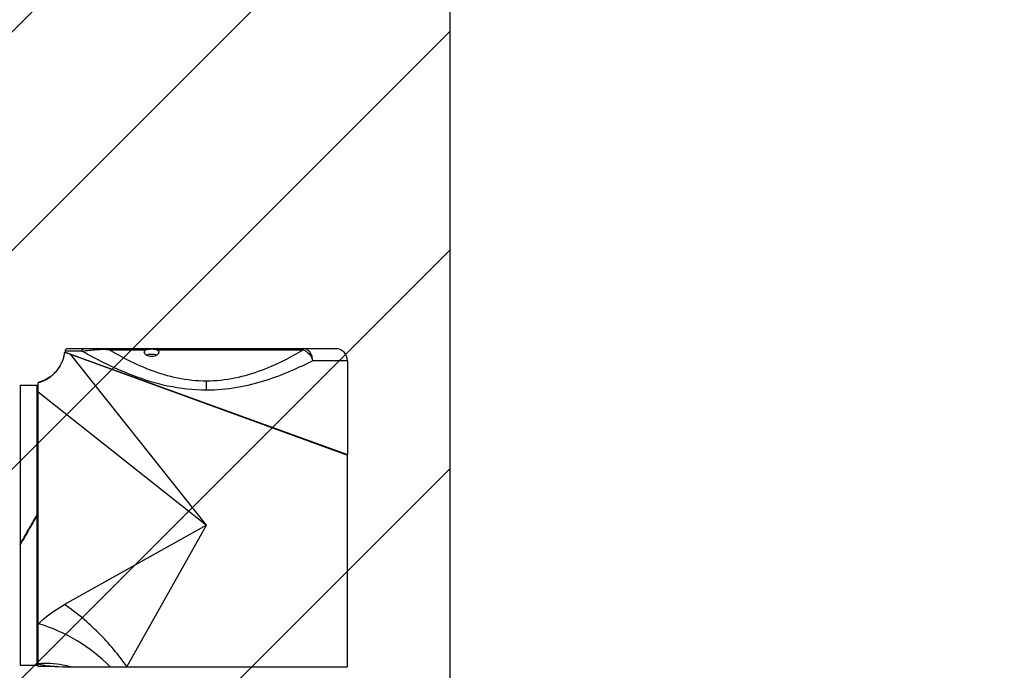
# Model space of a CAD drawing. Header units: millimetres. Extents: x 28 to 5852, y 59 to 4130.
# Tile 10 of 29: x 1621 to 2025, y 1380 to 1648. Entities that reach past the tile are written whole.
import ezdxf

# ---------------------------------------------------------------- set-up
doc = ezdxf.new("R2010")
doc.units = ezdxf.units.MM
for name, color, linetype in [('COVER_M_PBL170', 7, 'Continuous'), ('HOLDER_M_PBL157', 7, 'Continuous'), ('MODULE_M_ABL156', 7, 'Continuous'), ('new_view_15_VBL148', 7, 'Continuous'), ('RING_M_PBL161', 7, 'Continuous')]:
    doc.layers.add(name, color=color, linetype=linetype)

# ---------------------------------------------------------------- blocks, each defined once
blk = doc.blocks.new('HOLDER_M_PBL157', base_point=(683.26, 954.42))
at = {"layer": 'HOLDER_M_PBL157', "color": 7}
for p, q in [((630.63, 1019.04), (746.76, 976.79)), ((619.76, 889.99), (619.76, 1006.54)), ((746.76, 889.79), (746.76, 976.79)), ((626.5, 889.99), (619.76, 889.99)), ((630.79, 889.79), (746.76, 889.79))]:
    blk.add_line(p, q, dxfattribs=at)
at = {"layer": 'HOLDER_M_PBL157', "color": 2}
for p, q in [((688.76, 947.99), (632.99, 1018.18)), ((619.76, 1002.82), (688.76, 947.99)), ((688.76, 947.99), (630.56, 915.38)), ((656.15, 889.79), (688.76, 947.99))]:
    blk.add_line(p, q, dxfattribs=at)
at = {"layer": 'HOLDER_M_PBL157', "color": 7}
for points in [[(630.63, 1019.04), (630.55, 1018.52), (629.83, 1015.79), (628.61, 1013.25), (626.93, 1010.98), (624.85, 1009.06), (622.46, 1007.57), (619.76, 1006.54)], [(626.5, 889.99), (627.94, 889.97), (629.75, 889.88), (630.79, 889.79)]]:
    blk.add_lwpolyline(points, dxfattribs=at)
at = {"layer": 'HOLDER_M_PBL157', "color": 2}
for centre, radius, start, end in [((615.74, 1021), 15.02, 345.4846, 352.5081), ((615.76, 1021), 15, 334.8519, 340.5335), ((615.76, 1020.99), 15, 340.5411, 345.4889), ((615.74, 1021.01), 15.02, 312.1857, 318.7315), ((615.76, 1020.99), 14.99, 318.74, 323.7226), ((615.74, 1021.01), 15.03, 323.7221, 329.6549), ((615.76, 1020.99), 15, 329.6609, 334.8517), ((615.74, 1021.04), 15.04, 285.6821, 296.6662), ((615.77, 1020.97), 14.97, 296.6779, 299.9475), ((615.75, 1021.01), 15.02, 299.9503, 307.7276), ((615.76, 1021), 15, 307.7356, 312.1862), ((615.78, 1020.9), 14.91, 285.4656, 285.6672)]:
    blk.add_arc(centre, radius, start, end, dxfattribs=at)
for points, knots in [([(619.76, 907.53), (620.51, 908.27), (623.84, 911.25), (627.59, 913.72), (630.56, 915.38)], [0, 0, 0, 0, 0.236441, 1, 1, 1, 1]), ([(656.15, 889.79), (652.73, 894.79), (644.86, 904.1), (635.56, 911.96), (630.56, 915.38)], [0, 0, 0, 0, 0.499996, 1, 1, 1, 1]), ([(649.25, 889.79), (645.24, 893.93), (636.01, 901.13), (625.33, 905.9), (619.76, 907.53)], [0, 0, 0, 0, 0.498053, 1, 1, 1, 1]), ([(633.06, 889.79), (631.99, 890.09), (627.63, 891.07), (623.11, 891.32), (619.76, 891.09)], [0, 0, 0, 0, 0.248874, 1, 1, 1, 1]), ([(619.76, 891.09), (620.98, 890.71), (622.86, 890.33), (625.13, 890.1), (626.13, 890.01), (626.5, 889.99)], [0, 0, 0, 0, 0.560649, 0.837663, 1, 1, 1, 1])]:
    blk.add_open_spline(points, degree=3, knots=knots, dxfattribs=at)
blk = doc.blocks.new('COVER_M_PBL170', base_point=(688.76, 998.74))
at = {"layer": 'COVER_M_PBL170', "color": 7}
for p, q in [((630.75, 1019.1), (746.77, 976.99)), ((630.76, 1019.49), (630.76, 1019.09)), ((741.76, 1020.49), (631.76, 1020.49)), ((632.86, 1018.33), (632.86, 1018.23)), ((746.76, 1015.49), (746.76, 976.99)), ((744.66, 977.76), (744.66, 977.56))]:
    blk.add_line(p, q, dxfattribs=at)
at = {"layer": 'COVER_M_PBL170', "color": 2}
for p, q in [((637.61, 1019.49), (630.76, 1019.49)), ((648.85, 1019.99), (663.95, 1019.99)), ((668.57, 1019.99), (728.67, 1019.99)), ((728.67, 1019.99), (728.67, 1020.49)), ((746.76, 1015.49), (732.44, 1015.49)), ((688.76, 1003.42), (688.76, 1007.16))]:
    blk.add_line(p, q, dxfattribs=at)
at = {"layer": 'COVER_M_PBL170', "color": 7}
for centre, radius, start, end in [((631.76, 1019.49), 1, 90, 180), ((741.76, 1015.49), 5, 0, 90)]:
    blk.add_arc(centre, radius, start, end, dxfattribs=at)
at = {"layer": 'COVER_M_PBL170', "color": 2}
for points, knots in [([(637.61, 1019.49), (637.61, 1019.75), (637.77, 1020.25), (638.26, 1020.49), (638.49, 1020.49)], [0, 0, 0, 0, 0.522054, 1, 1, 1, 1]), ([(637.61, 1019.49), (638.66, 1019.63), (640.39, 1019.82), (642.91, 1020.04), (644.36, 1020.18), (645.14, 1020.22)], [0, 0, 0, 0, 0.422817, 0.689972, 1, 1, 1, 1]), ([(688.76, 1003.42), (683.42, 1003.42), (673.09, 1004.61), (659.05, 1008.99), (647.42, 1014.18), (640.58, 1017.82), (637.61, 1019.49)], [0, 0, 0, 0, 0.295429, 0.570938, 0.811157, 1, 1, 1, 1]), ([(645.49, 1020.49), (645.46, 1020.49), (645.3, 1020.46), (645.2, 1020.33), (645.14, 1020.22)], [0, 0, 0, 0, 0.21254, 1, 1, 1, 1]), ([(645.14, 1020.22), (645.44, 1020.24), (646.68, 1020.28), (647.93, 1020.16), (648.85, 1019.99)], [0, 0, 0, 0, 0.24508, 1, 1, 1, 1]), ([(648.85, 1019.99), (648.57, 1020.07), (647.47, 1020.34), (646.33, 1020.49), (645.49, 1020.49)], [0, 0, 0, 0, 0.258282, 1, 1, 1, 1]), ([(688.76, 1007.16), (684.81, 1007.16), (677.1, 1008), (666.4, 1011.21), (657.08, 1015.37), (651.44, 1018.47), (648.85, 1019.99)], [0, 0, 0, 0, 0.279152, 0.544664, 0.787397, 1, 1, 1, 1]), ([(728.67, 1019.99), (726.08, 1018.47), (720.44, 1015.37), (711.12, 1011.21), (700.42, 1008), (692.7, 1007.16), (688.76, 1007.16)], [0, 0, 0, 0, 0.212603, 0.455336, 0.72085, 1, 1, 1, 1]), ([(732.44, 1015.49), (732.44, 1016.14), (732.26, 1017.4), (731.46, 1019.04), (730.22, 1020.2), (729.17, 1020.49), (728.67, 1020.49)], [0, 0, 0, 0, 0.281465, 0.545622, 0.783188, 1, 1, 1, 1]), ([(728.67, 1019.99), (729.11, 1019.84), (730.89, 1018.87), (732.08, 1016.99), (732.44, 1015.49)], [0, 0, 0, 0, 0.232921, 1, 1, 1, 1]), ([(732.44, 1015.49), (729.53, 1014.02), (723.22, 1011.04), (712.91, 1007.12), (701.27, 1004.17), (692.99, 1003.42), (688.76, 1003.42)], [0, 0, 0, 0, 0.213818, 0.457498, 0.722693, 1, 1, 1, 1])]:
    blk.add_open_spline(points, degree=3, knots=knots, dxfattribs=at)
at = {"layer": 'COVER_M_PBL170', "color": 7}
for points, knots in [([(663.26, 1019.04), (663.26, 1019.22), (663.42, 1019.63), (663.76, 1019.88), (663.95, 1019.99)], [0, 0, 0, 0, 0.44005, 1, 1, 1, 1]), ([(663.26, 1019.04), (663.26, 1018.58), (663.97, 1017.89), (665.09, 1017.51), (666.26, 1017.36), (667.43, 1017.51), (668.55, 1017.89), (669.26, 1018.58), (669.26, 1019.04)], [0, 0, 0, 0, 0.188158, 0.331957, 0.50012, 0.668195, 0.811908, 1, 1, 1, 1]), ([(663.95, 1019.99), (664.26, 1020.17), (665.05, 1020.34), (666.26, 1020.39), (667.47, 1020.34), (668.26, 1020.17), (668.57, 1019.99)], [0, 0, 0, 0, 0.225535, 0.499968, 0.774416, 1, 1, 1, 1]), ([(668.57, 1019.99), (668.76, 1019.88), (669.1, 1019.63), (669.26, 1019.22), (669.26, 1019.04)], [0, 0, 0, 0, 0.559952, 1, 1, 1, 1]), ([(664.19, 1017.89), (664.82, 1018.19), (666.27, 1018.4), (667.71, 1018.19), (668.34, 1017.88)], [0, 0, 0, 0, 0.50051, 1, 1, 1, 1])]:
    blk.add_open_spline(points, degree=3, knots=knots, dxfattribs=at)
blk = doc.blocks.new('MODULE_M_ABL156', base_point=(683.26, 955.14))
at = {"layer": 'COVER_M_PBL170'}
blk.add_blockref('COVER_M_PBL170', (688.76, 998.74), dxfattribs=at)
at = {"layer": 'HOLDER_M_PBL157'}
blk.add_blockref('HOLDER_M_PBL157', (683.26, 954.42), dxfattribs=at)
blk = doc.blocks.new('RING_M_PBL161', base_point=(615.76, 947.99))
at = {"layer": 'RING_M_PBL161', "color": 7}
for p, q in [((612.26, 1005.49), (619.26, 1005.49)), ((612.26, 1005.49), (612.26, 890.49)), ((619.26, 890.49), (619.26, 1005.49)), ((619.17, 952.09), (619.26, 952.24)), ((619.24, 952.06), (619.26, 952.1)), ((615.71, 945.94), (615.76, 946.03)), ((615.76, 945.97), (615.73, 945.92)), ((612.26, 939.98), (612.32, 940.09)), ((612.35, 940.07), (612.26, 939.93)), ((612.26, 890.49), (619.26, 890.49))]:
    blk.add_line(p, q, dxfattribs=at)
for points in [[(615.64, 945.97), (616.82, 948.01), (618, 950.05), (619.17, 952.09)], [(615.76, 946.03), (616.92, 948.03), (618.08, 950.04), (619.24, 952.06)], [(619.26, 952.04), (618.09, 950.02), (616.93, 948), (615.76, 945.97)], [(612.26, 940.12), (613.39, 942.07), (614.52, 944.02), (615.64, 945.97)], [(612.32, 940.09), (613.45, 942.04), (614.58, 943.99), (615.71, 945.94)], [(615.73, 945.92), (614.6, 943.97), (613.48, 942.02), (612.35, 940.07)]]:
    blk.add_open_spline(points, degree=3, dxfattribs=at)
blk = doc.blocks.new('NEW_VIEW_15_VBL148', base_point=(653.77, 1237.99))
at = {"layer": 'MODULE_M_ABL156'}
blk.add_blockref('MODULE_M_ABL156', (683.26, 955.14), dxfattribs=at)
at = {"layer": 'RING_M_PBL161'}
blk.add_blockref('RING_M_PBL161', (615.76, 947.99), dxfattribs=at)

msp = doc.modelspace()

# ---------------------------------------------------------------- hatches: boundary and pattern name
at = {"ltscale": 1000, "true_color": 0xed4b40}
h = msp.add_hatch(dxfattribs=at)
h.set_pattern_fill('ANSI31', color=13, scale=20)
h.set_pattern_definition([(45, (-9777.99, -2389.29), (-44.90128, 44.90128), [])])
edge = h.paths.add_edge_path()
edge.add_arc((1697.5, 1439.992), 725, 82.071858, 97.928142)
edge.add_line((1597.5, 2158.063), (1597.5, 721.922))
edge.add_arc((1697.5, 1439.992), 725, 262.071858, 277.928142)
edge.add_line((1797.5, 721.922), (1797.5, 2158.063))

# ---------------------------------------------------------------- linework, layer by layer
at = {"ltscale": 1000}
msp.add_line((1797.5, 2158.063), (1797.5, 721.922), dxfattribs=at)
msp.add_arc((1697.5, 1439.992), 725, 277.928142, 82.071858, dxfattribs=at)

# ---------------------------------------------------------------- block references
at = {"layer": 'new_view_15_VBL148'}
msp.add_blockref('NEW_VIEW_15_VBL148', (1662.507, 1729.992), dxfattribs=at)

doc.saveas('drawing.dxf')
